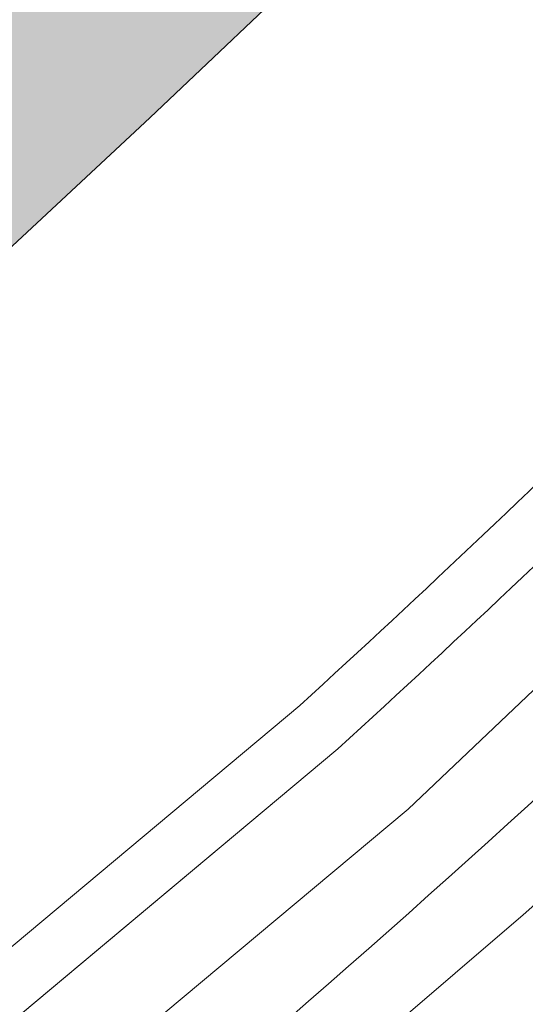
# Model space of a CAD drawing. Header units: metres. Extents: x 125349 to 128236, y 501602 to 503797.
# Tile 229 of 256: x 127780 to 127787, y 503125 to 503139. Entities that reach past the tile are written whole.
import ezdxf

# ---------------------------------------------------------------- set-up
doc = ezdxf.new("R2010")
doc.units = ezdxf.units.M
for name, color, linetype, lineweight in [('B-WE-GR-GRAS-GV', 60, 'CONTINUOUS', 13), ('B-WE-GR-GROENVOORZIENING-GV', 80, 'CONTINUOUS', 18), ('B-WE-OG-TERREIN_OEVER-GV', 7, 'CONTINUOUS', 18), ('B-WE-OG-WATER_KANAAL-GV', 120, 'CONTINUOUS', 18), ('B-WE-OG-WATER_SLOOT-GV', 120, 'CONTINUOUS', 18), ('B-WE-VH-GESLOTENVERHARDING_ASFALT-GV', 10, 'CONTINUOUS', 18), ('B-WE-VW-MARKERING_PICTOGRAM-G', 7, 'CONTINUOUS', 18)]:
    doc.layers.add(name, color=color, linetype=linetype, lineweight=lineweight)
doc.layers.add('B-WE-OG-WATER_KANAAL-V', color=7, linetype='CONTINUOUS', lineweight=18, true_color=0x73e9ff)
doc.layers.add('B-WE-OG-WATER_SLOOT-V', color=7, linetype='CONTINUOUS', lineweight=18, true_color=0x73e9ff)

msp = doc.modelspace()

# ---------------------------------------------------------------- hatches: boundary and pattern name
at = {"layer": 'B-WE-OG-WATER_KANAAL-V'}
h = msp.add_hatch(color=256, dxfattribs=at)
edge = h.paths.add_edge_path()
edge.add_line((126741.349, 501842.927), (126741.932, 501843.281))
edge.add_line((126741.932, 501843.281), (126742.003, 501843.324))
edge.add_line((126742.003, 501843.324), (126743.915, 501844.048))
edge.add_line((126743.915, 501844.048), (126745.232, 501844.744))
edge.add_line((126745.232, 501844.744), (126747.179, 501846.233))
edge.add_line((126747.179, 501846.233), (126749.418, 501847.749))
edge.add_line((126749.418, 501847.749), (126750.446, 501847.63))
edge.add_line((126750.446, 501847.63), (126751.362, 501847.957))
edge.add_line((126751.362, 501847.957), (126753.719, 501849.414))
edge.add_line((126753.719, 501849.414), (126755, 501851.02))
edge.add_line((126755, 501851.02), (126757.482, 501852.433))
edge.add_line((126757.482, 501852.433), (126759.126, 501852.98))
edge.add_line((126759.126, 501852.98), (126760.386, 501853.718))
edge.add_line((126760.386, 501853.718), (126764.914, 501856.572))
edge.add_line((126764.914, 501856.572), (126768.253, 501858.609))
edge.add_line((126768.253, 501858.609), (126770.651, 501859.944))
edge.add_line((126770.651, 501859.944), (126775.135, 501862.568))
edge.add_line((126775.135, 501862.568), (126775.781, 501862.946))
edge.add_line((126775.781, 501862.946), (126778.493, 501864.533))
edge.add_line((126778.493, 501864.533), (126780.671, 501865.568))
edge.add_line((126780.671, 501865.568), (126782.562, 501866.174))
edge.add_line((126782.562, 501866.174), (126785.621, 501867.301))
edge.add_line((126785.621, 501867.301), (126788.243, 501868.775))
edge.add_line((126788.243, 501868.775), (126789.049, 501869.229))
edge.add_line((126789.049, 501869.229), (126791.583, 501870.654))
edge.add_line((126791.583, 501870.654), (126792.041, 501870.911))
edge.add_line((126792.041, 501870.911), (126793.258, 501871.713))
edge.add_line((126793.258, 501871.713), (126795.299, 501873.058))
edge.add_line((126795.299, 501873.058), (126809.426, 501882.371))
edge.add_line((126809.426, 501882.371), (126813.353, 501885.147))
edge.add_line((126813.353, 501885.147), (126813.99, 501885.597))
edge.add_line((126813.99, 501885.597), (126814.212, 501885.754))
edge.add_line((126814.212, 501885.754), (126813.829, 501886.252))
edge.add_line((126813.829, 501886.252), (126813.699, 501886.163))
edge.add_line((126813.699, 501886.163), (126813.416, 501886.575))
edge.add_line((126813.416, 501886.575), (126815.253, 501887.838))
edge.add_line((126815.253, 501887.838), (126820.481, 501891.431))
edge.add_line((126820.481, 501891.431), (126822.11, 501892.55))
edge.add_line((126822.11, 501892.55), (126823.385, 501893.378))
edge.add_line((126823.385, 501893.378), (126830.645, 501898.094))
edge.add_line((126830.645, 501898.094), (126831.093, 501897.388))
edge.add_line((126831.093, 501897.388), (126831.507, 501896.752))
edge.add_line((126831.507, 501896.752), (126836.988, 501900.433))
edge.add_line((126836.988, 501900.433), (126839.979, 501902.399))
edge.add_line((126839.979, 501902.399), (126848.052, 501907.945))
edge.add_line((126848.052, 501907.945), (126855.429, 501912.536))
edge.add_line((126855.429, 501912.536), (126860.862, 501916.017))
edge.add_line((126860.862, 501916.017), (126868.736, 501921.312))
edge.add_line((126868.736, 501921.312), (126879.352, 501928.321))
edge.add_line((126879.352, 501928.321), (126884.236, 501931.549))
edge.add_line((126884.236, 501931.549), (126894.454, 501938.106))
edge.add_line((126894.454, 501938.106), (126904.572, 501944.613))
edge.add_line((126904.572, 501944.613), (126911.002, 501948.75))
edge.add_line((126911.002, 501948.75), (126918.277, 501953.691))
edge.add_line((126918.277, 501953.691), (126926.699, 501959.488))
edge.add_line((126926.699, 501959.488), (126934.174, 501964.531))
edge.add_line((126934.174, 501964.531), (126943.195, 501970.582))
edge.add_line((126943.195, 501970.582), (126948.376, 501974.411))
edge.add_line((126948.376, 501974.411), (126954.702, 501979.347))
edge.add_line((126954.702, 501979.347), (126959.682, 501983.375))
edge.add_line((126959.682, 501983.375), (126965.109, 501988.057))
edge.add_line((126965.109, 501988.057), (126971.478, 501994.243))
edge.add_line((126971.478, 501994.243), (126976.006, 501998.67))
edge.add_line((126976.006, 501998.67), (126977.191, 502000))
edge.add_line((126977.191, 502000), (126979.686, 502002.617))
edge.add_line((126979.686, 502002.617), (126982.643, 502005.913))
edge.add_line((126982.643, 502005.913), (126986.302, 502010.309))
edge.add_line((126986.302, 502010.309), (126988.657, 502013.156))
edge.add_line((126988.657, 502013.156), (126990.111, 502014.804))
edge.add_line((126990.111, 502014.804), (126993.218, 502018.25))
edge.add_line((126993.218, 502018.25), (126997.69, 502023.103))
edge.add_line((126997.69, 502023.103), (127000, 502025.65))
edge.add_line((127000, 502025.65), (127005.95, 502032.209))
edge.add_line((127005.95, 502032.209), (127007.109, 502033.702))
edge.add_line((127007.109, 502033.702), (127028.087, 502061.141))
edge.add_line((127028.087, 502061.141), (127057.877, 502098.082))
edge.add_line((127057.877, 502098.082), (127068.655, 502112.491))
edge.add_line((127068.655, 502112.491), (127101.709, 502151.461))
edge.add_line((127101.709, 502151.461), (127180.897, 502250))
edge.add_line((127180.897, 502250), (127189.122, 502259.845))
edge.add_line((127189.122, 502259.845), (127214.852, 502292.485))
edge.add_line((127214.852, 502292.485), (127269.892, 502361.769))
edge.add_line((127269.892, 502361.769), (127299.778, 502399.43))
edge.add_line((127299.778, 502399.43), (127359.509, 502474.038))
edge.add_arc((127621.7656608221, 502281.9944183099), 325.0527548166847, 138.2443502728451, 143.785673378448, ccw=False)
edge.add_line((127379.279, 502498.465), (127380.456, 502500))
edge.add_arc((127247.7359806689, 502600.7798765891), 166.6468933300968, 322.7890733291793, 328.9918245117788)
edge.add_arc((127225.5537996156, 502615.9782543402), 193.4953126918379, 328.518324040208, 334.3403295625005)
edge.add_line((127399.967, 502532.19), (127408.236, 502548.984))
edge.add_line((127408.236, 502548.984), (127408.586, 502549.695))
edge.add_line((127408.586, 502549.695), (127418.562, 502569.956))
edge.add_line((127418.562, 502569.956), (127417.953, 502571.072))
edge.add_line((127417.953, 502571.072), (127421.533, 502578.806))
edge.add_line((127421.533, 502578.806), (127422.863, 502581.626))
edge.add_line((127422.863, 502581.626), (127422.952, 502581.818))
edge.add_line((127422.952, 502581.818), (127426.627, 502589.742))
edge.add_line((127426.627, 502589.742), (127492.516, 502723.166))
edge.add_line((127492.516, 502723.166), (127494.426, 502727.001))
edge.add_line((127494.426, 502727.001), (127495.773, 502727.343))
edge.add_line((127495.773, 502727.343), (127495.859, 502728.338))
edge.add_line((127495.859, 502728.338), (127495.449, 502729.377))
edge.add_line((127495.449, 502729.377), (127497.568, 502733.079))
edge.add_line((127497.568, 502733.079), (127499.216, 502734.457))
edge.add_line((127499.216, 502734.457), (127499.534, 502735.958))
edge.add_line((127499.534, 502735.958), (127500, 502736.834))
edge.add_line((127500, 502736.834), (127505.042, 502746.314))
edge.add_line((127505.042, 502746.314), (127506.033, 502747.438))
edge.add_line((127506.033, 502747.438), (127505.832, 502748.518))
edge.add_line((127505.832, 502748.518), (127506.669, 502750))
edge.add_line((127506.669, 502750), (127513.024, 502761.254))
edge.add_line((127513.024, 502761.254), (127514.049, 502763.071))
edge.add_line((127514.049, 502763.071), (127563.452, 502848.788))
edge.add_line((127563.452, 502848.788), (127571.648, 502863.584))
edge.add_line((127571.648, 502863.584), (127577.445, 502874.115))
edge.add_arc((127721.4601398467, 502800.6825774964), 161.6560582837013, 149.1460993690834, 152.9832488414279, ccw=False)
edge.add_line((127582.682, 502883.588), (127591.459, 502896.783))
edge.add_line((127591.459, 502896.783), (127599.006, 502907.48))
edge.add_arc((128023.3091454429, 502616.84751269), 514.2960255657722, 143.9323756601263, 145.5902506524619, ccw=False)
edge.add_arc((128211.81622602, 502476.7232295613), 749.1707855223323, 142.9589513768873, 143.7576948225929, ccw=False)
edge.add_arc((127816.1215176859, 502783.1097835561), 248.8395326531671, 140.1188488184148, 144.3861206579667, ccw=False)
edge.add_arc((128112.4269478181, 502509.5069601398), 651.9564170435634, 136.2787455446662, 138.3639006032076, ccw=False)
edge.add_arc((128117.3327616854, 502504.6146240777), 658.883258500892, 135.1028952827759, 136.2661288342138, ccw=False)
edge.add_line((127650.596, 502969.678), (127682.069, 503000))
edge.add_line((127682.069, 503000), (127687.884, 503006.291))
edge.add_line((127687.884, 503006.291), (127688.272, 503006.965))
edge.add_arc((127730.1716867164, 502980.3610529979), 49.63218454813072, 144.2253030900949, 147.5867467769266, ccw=False)
edge.add_arc((127803.6188279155, 502920.7281549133), 144.1856529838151, 141.4298111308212, 142.0613481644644, ccw=False)
edge.add_arc((127810.4717899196, 502917.0772510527), 151.8264701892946, 140.0622523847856, 141.9650127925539, ccw=False)
edge.add_arc((127736.5439796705, 502977.9137440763), 56.0944820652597, 133.9893204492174, 139.2324218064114, ccw=False)
edge.add_arc((127745.4842209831, 502971.2893963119), 67.09471231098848, 130.2899759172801, 135.5534955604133, ccw=False)
edge.add_line((127702.097, 503022.468), (127705.868, 503026.105))
edge.add_line((127705.868, 503026.105), (127708.45, 503028.427))
edge.add_line((127708.45, 503028.427), (127719.471, 503038.171))
edge.add_line((127719.471, 503038.171), (127726.125, 503043.829))
edge.add_line((127726.125, 503043.829), (127732.434, 503048.933))
edge.add_line((127732.434, 503048.933), (127738.048, 503053.331))
edge.add_line((127738.048, 503053.331), (127739.881, 503055.546))
edge.add_line((127739.881, 503055.546), (127741.82, 503056.813))
edge.add_line((127741.82, 503056.813), (127744.565, 503057.536))
edge.add_line((127744.565, 503057.536), (127790.145, 503090.926))
edge.add_line((127790.145, 503090.926), (127795.86, 503095.325))
edge.add_line((127795.86, 503095.325), (127801.721, 503100.075))
edge.add_line((127801.721, 503100.075), (127807.382, 503105.023))
edge.add_line((127807.382, 503105.023), (127817.401, 503115.01))
edge.add_line((127817.401, 503115.01), (127820.027, 503117.591))
edge.add_arc((127774.4155734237, 503163.9105894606), 65.00697348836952, 314.5586479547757, 320.2435855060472)
edge.add_arc((127770.4733410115, 503168.3566409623), 70.88667932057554, 319.5186782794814, 325.3576836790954)
edge.add_line((127828.793, 503128.061), (127836.166, 503137.872))
edge.add_line((127836.166, 503137.872), (127846.354, 503151.661))
edge.add_line((127846.354, 503151.661), (127846.839, 503153.466))
edge.add_line((127846.839, 503153.466), (127861.774, 503173.846))
edge.add_line((127861.774, 503173.846), (127864.307, 503176.068))
edge.add_line((127864.307, 503176.068), (127865.142, 503177.875))
edge.add_line((127865.142, 503177.875), (127869.825, 503186.116))
edge.add_line((127869.825, 503186.116), (127881.153, 503201.165))
edge.add_line((127881.153, 503201.165), (127890.483, 503216.047))
edge.add_line((127890.483, 503216.047), (127902.458, 503232.931))
edge.add_line((127902.458, 503232.931), (127906.82, 503240.027))
edge.add_line((127906.82, 503240.027), (127908.492, 503242.748))
edge.add_line((127908.492, 503242.748), (127912.95, 503250))
edge.add_line((127912.95, 503250), (127913.092, 503250.231))
edge.add_line((127913.092, 503250.231), (127914.417, 503250.214))
edge.add_line((127914.417, 503250.214), (127929.044, 503271.657))
edge.add_line((127929.044, 503271.657), (127942.997, 503293.539))
edge.add_line((127942.997, 503293.539), (127947.612, 503299.632))
edge.add_line((127947.612, 503299.632), (127960.712, 503320.215))
edge.add_line((127960.712, 503320.215), (127965.028, 503326.96))
edge.add_line((127965.028, 503326.96), (127971.556, 503338.252))
edge.add_line((127971.556, 503338.252), (127975.02, 503344.297))
edge.add_line((127975.02, 503344.297), (127978.634, 503350.093))
edge.add_line((127978.634, 503350.093), (127981.594, 503354.138))
edge.add_line((127981.594, 503354.138), (127989.473, 503365.928))
edge.add_line((127989.473, 503365.928), (127995.898, 503376.27))
edge.add_line((127995.898, 503376.27), (128000, 503383.001))
edge.add_line((128000, 503383.001), (128011.584, 503401.677))
edge.add_line((128011.584, 503401.677), (128026.853, 503426.081))
edge.add_line((128026.853, 503426.081), (128042.506, 503450.068))
edge.add_line((128042.506, 503450.068), (128059.176, 503471.469))
edge.add_line((128059.176, 503471.469), (128077.784, 503492.009))
edge.add_line((128077.784, 503492.009), (128085.451, 503500))
edge.add_line((128085.451, 503500), (128093.52, 503508.41))
edge.add_line((128093.52, 503508.41), (128105.893, 503521.084))
edge.add_line((128105.893, 503521.084), (128105.018, 503521.938))
edge.add_line((128105.018, 503521.938), (128157.7, 503577.934))
edge.add_line((128157.7, 503577.934), (128157.243, 503578.433))
edge.add_line((128157.243, 503578.433), (128161.794, 503583.659))
edge.add_line((128161.794, 503583.659), (128163.085, 503584.579))
edge.add_line((128163.085, 503584.579), (128164.234, 503585.47))
edge.add_line((128164.234, 503585.47), (128167.456, 503588.743))
edge.add_line((128167.456, 503588.743), (128168.243, 503589.577))
edge.add_line((128168.243, 503589.577), (128174.295, 503595.986))
edge.add_line((128174.295, 503595.986), (128175.258, 503597.006))
edge.add_line((128175.258, 503597.006), (128179.457, 503601.591))
edge.add_line((128179.457, 503601.591), (128180.489, 503600.645))
edge.add_line((128180.489, 503600.645), (128183.109, 503603.392))
edge.add_line((128183.109, 503603.392), (128205.74, 503627.121))
edge.add_line((128205.74, 503627.121), (128182.272, 503643.203))
edge.add_line((128182.272, 503643.203), (128181.154, 503641.045))
edge.add_line((128181.154, 503641.045), (128178.737, 503637.391))
edge.add_line((128178.737, 503637.391), (128176.189, 503634.802))
edge.add_line((128176.189, 503634.802), (128171.84, 503629.88))
edge.add_line((128171.84, 503629.88), (128170.914, 503629.176))
edge.add_line((128170.914, 503629.176), (128169.551, 503628.655))
edge.add_line((128169.551, 503628.655), (128168.312, 503628.343))
edge.add_line((128168.312, 503628.343), (128167.308, 503627.935))
edge.add_line((128167.308, 503627.935), (128165.695, 503626.826))
edge.add_line((128165.695, 503626.826), (128158.839, 503620.535))
edge.add_line((128158.839, 503620.535), (128154.735, 503616.447))
edge.add_line((128154.735, 503616.447), (128151.599, 503613.107))
edge.add_line((128151.599, 503613.107), (128150.721, 503612.157))
edge.add_line((128150.721, 503612.157), (128144.636, 503605.568))
edge.add_line((128144.636, 503605.568), (128143.872, 503604.741))
edge.add_line((128143.872, 503604.741), (128140.109, 503600.462))
edge.add_line((128140.109, 503600.462), (128137.049, 503597.023))
edge.add_line((128137.049, 503597.023), (128132.158, 503591.006))
edge.add_line((128132.158, 503591.006), (128129.572, 503587.218))
edge.add_line((128129.572, 503587.218), (128127.3, 503583.353))
edge.add_line((128127.3, 503583.353), (128123.323, 503578.731))
edge.add_line((128123.323, 503578.731), (128119.046, 503574.564))
edge.add_line((128119.046, 503574.564), (128113.856, 503569.008))
edge.add_line((128113.856, 503569.008), (128108.631, 503564.207))
edge.add_line((128108.631, 503564.207), (128103.267, 503559.333))
edge.add_line((128103.267, 503559.333), (128095.847, 503551.806))
edge.add_line((128095.847, 503551.806), (128087.4, 503543.369))
edge.add_line((128087.4, 503543.369), (128080.894, 503536.944))
edge.add_line((128080.894, 503536.944), (128076.725, 503532.382))
edge.add_line((128076.725, 503532.382), (128073.615, 503529.652))
edge.add_line((128073.615, 503529.652), (128072.495, 503528.821))
edge.add_line((128072.495, 503528.821), (128070.257, 503527.444))
edge.add_line((128070.257, 503527.444), (128067.691, 503526.204))
edge.add_line((128067.691, 503526.204), (128065.829, 503524.767))
edge.add_line((128065.829, 503524.767), (128064.906, 503523.335))
edge.add_line((128064.906, 503523.335), (128063.759, 503521.776))
edge.add_line((128063.759, 503521.776), (128060.331, 503518.584))
edge.add_line((128060.331, 503518.584), (128056.943, 503514.462))
edge.add_line((128056.943, 503514.462), (128053.8, 503510.18))
edge.add_line((128053.8, 503510.18), (128052.406, 503507.795))
edge.add_line((128052.406, 503507.795), (128050.676, 503505.434))
edge.add_line((128050.676, 503505.434), (128047.66, 503502.658))
edge.add_line((128047.66, 503502.658), (128044.78, 503500))
edge.add_line((128044.78, 503500), (128044.461, 503499.706))
edge.add_line((128044.461, 503499.706), (128041.584, 503496.519))
edge.add_line((128041.584, 503496.519), (128037.877, 503492.854))
edge.add_line((128037.877, 503492.854), (128034.787, 503490.267))
edge.add_line((128034.787, 503490.267), (128028.625, 503484.29))
edge.add_line((128028.625, 503484.29), (128024.142, 503479.107))
edge.add_line((128024.142, 503479.107), (128019.493, 503472.321))
edge.add_line((128019.493, 503472.321), (128014.656, 503465.377))
edge.add_line((128014.656, 503465.377), (128011.829, 503461.426))
edge.add_line((128011.829, 503461.426), (128009.873, 503458.492))
edge.add_line((128009.873, 503458.492), (128007.504, 503454.508))
edge.add_line((128007.504, 503454.508), (128000, 503441.284))
edge.add_line((128000, 503441.284), (127974.644, 503397.368))
edge.add_line((127974.644, 503397.368), (127947.228, 503349.352))
edge.add_line((127947.228, 503349.352), (127938.36, 503342.116))
edge.add_line((127938.36, 503342.116), (127930.429, 503329.076))
edge.add_line((127930.429, 503329.076), (127930.077, 503328.227))
edge.add_line((127930.077, 503328.227), (127928.916, 503323.877))
edge.add_line((127928.916, 503323.877), (127907.747, 503289.747))
edge.add_line((127907.747, 503289.747), (127908.12, 503288.659))
edge.add_line((127908.12, 503288.659), (127887.935, 503256.011))
edge.add_line((127887.935, 503256.011), (127887.688, 503255.666))
edge.add_line((127887.688, 503255.666), (127885.816, 503253.045))
edge.add_line((127885.816, 503253.045), (127883.64, 503250))
edge.add_line((127883.64, 503250), (127883.551, 503249.876))
edge.add_line((127883.551, 503249.876), (127880.646, 503245.807))
edge.add_line((127880.646, 503245.807), (127880.557, 503245.683))
edge.add_line((127880.557, 503245.683), (127879.207, 503243.76))
edge.add_line((127879.207, 503243.76), (127876.335, 503239.668))
edge.add_line((127876.335, 503239.668), (127874.985, 503237.745))
edge.add_line((127874.985, 503237.745), (127869.194, 503227.321))
edge.add_line((127869.194, 503227.321), (127862.933, 503227.423))
edge.add_line((127862.933, 503227.423), (127861.761, 503225.509))
edge.add_line((127861.761, 503225.509), (127861.578, 503225.447))
edge.add_line((127861.578, 503225.447), (127860.643, 503226.017))
edge.add_line((127860.643, 503226.017), (127859.81, 503224.636))
edge.add_line((127859.81, 503224.636), (127860.706, 503224.063))
edge.add_line((127860.706, 503224.063), (127860.744, 503223.897))
edge.add_line((127860.744, 503223.897), (127859.573, 503222.034))
edge.add_line((127859.573, 503222.034), (127861.877, 503216.608))
edge.add_line((127861.877, 503216.608), (127860.989, 503215.1))
edge.add_line((127860.989, 503215.1), (127858.834, 503215.732))
edge.add_line((127858.834, 503215.732), (127858.242, 503214.677))
edge.add_line((127858.242, 503214.677), (127859.011, 503213.888))
edge.add_line((127859.011, 503213.888), (127858.493, 503212.743))
edge.add_line((127858.493, 503212.743), (127855.095, 503204.849))
edge.add_arc((127754.5263702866, 503260.9094021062), 115.1382558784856, 326.08524821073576, 330.86320584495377, ccw=False)
edge.add_arc((127754.8826430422, 503260.7272772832), 114.7409880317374, 321.86574452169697, 326.0614563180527, ccw=False)
edge.add_line((127845.134, 503189.874), (127831.671, 503173.456))
edge.add_line((127831.671, 503173.456), (127826.769, 503167.613))
edge.add_line((127826.769, 503167.613), (127820.778, 503160.561))
edge.add_line((127820.778, 503160.561), (127816.221, 503155.421))
edge.add_line((127816.221, 503155.421), (127810.281, 503148.169))
edge.add_arc((127659.0413296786, 503265.0749750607), 191.1555515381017, 319.4750143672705, 322.2965198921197, ccw=False)
edge.add_arc((127655.6208316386, 503268.4936074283), 195.9772679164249, 316.8909982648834, 319.3650842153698, ccw=False)
edge.add_arc((127675.1162072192, 503251.8535645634), 170.3770096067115, 312.0232280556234, 316.4959338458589, ccw=False)
edge.add_arc((127664.4977731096, 503263.4975110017), 186.1353299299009, 308.7404311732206, 312.0519551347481, ccw=False)
edge.add_line((127780.98, 503118.314), (127769.208, 503109.013))
edge.add_line((127769.208, 503109.013), (127761.408, 503102.996))
edge.add_line((127761.408, 503102.996), (127750.273, 503095.2))
edge.add_line((127750.273, 503095.2), (127747.043, 503092.772))
edge.add_line((127747.043, 503092.772), (127714.309, 503067.138))
edge.add_arc((127769.847616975, 502991.9788391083), 93.45286213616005, 126.4624273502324, 130.8320731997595)
edge.add_arc((127775.218891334, 502985.4484552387), 101.9061256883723, 130.7163689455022, 134.0797369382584)
edge.add_line((127704.327, 503058.655), (127691.228, 503046.591))
edge.add_line((127691.228, 503046.591), (127674.608, 503030.997))
edge.add_line((127674.608, 503030.997), (127670.242, 503026.909))
edge.add_line((127670.242, 503026.909), (127668.207, 503025.092))
edge.add_line((127668.207, 503025.092), (127655.103, 503013.628))
edge.add_line((127655.103, 503013.628), (127652.075, 503010.952))
edge.add_line((127652.075, 503010.952), (127649.595, 503008.481))
edge.add_line((127649.595, 503008.481), (127641.334, 503000))
edge.add_line((127641.334, 503000), (127622.386, 502979.573))
edge.add_line((127622.386, 502979.573), (127621.333, 502978.525))
edge.add_line((127621.333, 502978.525), (127620.432, 502977.826))
edge.add_line((127620.432, 502977.826), (127619.73, 502977.478))
edge.add_line((127619.73, 502977.478), (127619.13, 502977.029))
edge.add_line((127619.13, 502977.029), (127618.628, 502976.43))
edge.add_line((127618.628, 502976.43), (127618.027, 502975.481))
edge.add_line((127618.027, 502975.481), (127617.775, 502974.731))
edge.add_line((127617.775, 502974.731), (127617.924, 502974.33))
edge.add_line((127617.924, 502974.33), (127617.923, 502973.78))
edge.add_line((127617.923, 502973.78), (127617.822, 502973.33))
edge.add_line((127617.822, 502973.33), (127617.671, 502972.78))
edge.add_line((127617.671, 502972.78), (127617.17, 502972.131))
edge.add_line((127617.17, 502972.131), (127616.469, 502971.432))
edge.add_line((127616.469, 502971.432), (127602.693, 502959.756))
edge.add_line((127602.693, 502959.756), (127601.441, 502958.659))
edge.add_line((127601.441, 502958.659), (127599.786, 502956.862))
edge.add_line((127599.786, 502956.862), (127597.582, 502954.566))
edge.add_line((127597.582, 502954.566), (127588.56, 502944.83))
edge.add_line((127588.56, 502944.83), (127561.979, 502906.019))
edge.add_line((127561.979, 502906.019), (127552.586, 502885.128))
edge.add_line((127552.586, 502885.128), (127549.438, 502879.343))
edge.add_line((127549.438, 502879.343), (127548.73, 502879.728))
edge.add_line((127548.73, 502879.728), (127544.719, 502872.939))
edge.add_line((127544.719, 502872.939), (127545.672, 502872.421))
edge.add_line((127545.672, 502872.421), (127542.799, 502867.141))
edge.add_line((127542.799, 502867.141), (127517.001, 502819.373))
edge.add_line((127517.001, 502819.373), (127509.66, 502808.433))
edge.add_line((127509.66, 502808.433), (127500, 502791.378))
edge.add_line((127500, 502791.378), (127483.389, 502762.081))
edge.add_line((127483.389, 502762.081), (127483.364, 502761.989))
edge.add_line((127483.364, 502761.989), (127482.99, 502760.63))
edge.add_line((127482.99, 502760.63), (127477.242, 502750.422))
edge.add_line((127477.242, 502750.422), (127476.82, 502750))
edge.add_line((127476.82, 502750), (127476.062, 502749.215))
edge.add_line((127476.062, 502749.215), (127476.205, 502747.664))
edge.add_line((127476.205, 502747.664), (127462.845, 502722.519))
edge.add_line((127462.845, 502722.519), (127448.476, 502695.429))
edge.add_line((127448.476, 502695.429), (127436.327, 502672.829))
edge.add_line((127436.327, 502672.829), (127432.797, 502665.944))
edge.add_line((127432.797, 502665.944), (127418.955, 502638.342))
edge.add_line((127418.955, 502638.342), (127405.507, 502611.525))
edge.add_line((127405.507, 502611.525), (127406.121, 502610.443))
edge.add_line((127406.121, 502610.443), (127399.801, 502593.72))
edge.add_line((127399.801, 502593.72), (127399.452, 502593.074))
edge.add_line((127399.452, 502593.074), (127398.07, 502590.185))
edge.add_line((127398.07, 502590.185), (127379.505, 502552.722))
edge.add_line((127379.505, 502552.722), (127378.617, 502551.117))
edge.add_line((127378.617, 502551.117), (127375.704, 502545.884))
edge.add_line((127375.704, 502545.884), (127375.321, 502545.219))
edge.add_line((127375.321, 502545.219), (127372.825, 502540.887))
edge.add_line((127372.825, 502540.887), (127372.442, 502540.222))
edge.add_line((127372.442, 502540.222), (127371.351, 502538.357))
edge.add_line((127371.351, 502538.357), (127366.303, 502529.724))
edge.add_line((127366.303, 502529.724), (127365.212, 502527.859))
edge.add_line((127365.212, 502527.859), (127360.628, 502520.202))
edge.add_line((127360.628, 502520.202), (127347.313, 502501.305))
edge.add_line((127347.313, 502501.305), (127346.283, 502500))
edge.add_line((127346.283, 502500), (127338.407, 502490.448))
edge.add_line((127338.407, 502490.448), (127329.402, 502479.101))
edge.add_line((127329.402, 502479.101), (127317.596, 502464.055))
edge.add_line((127317.596, 502464.055), (127313.894, 502459.357))
edge.add_line((127313.894, 502459.357), (127305.69, 502449.159))
edge.add_line((127305.69, 502449.159), (127293.533, 502433.414))
edge.add_line((127293.533, 502433.414), (127280.976, 502417.418))
edge.add_line((127280.976, 502417.418), (127272.121, 502406.121))
edge.add_line((127272.121, 502406.121), (127266.168, 502398.924))
edge.add_line((127266.168, 502398.924), (127254.512, 502384.278))
edge.add_line((127254.512, 502384.278), (127239.354, 502365.033))
edge.add_line((127239.354, 502365.033), (127220.945, 502341.99))
edge.add_line((127220.945, 502341.99), (127210.89, 502329.744))
edge.add_line((127210.89, 502329.744), (127201.688, 502318.585))
edge.add_line((127201.688, 502318.585), (127190.578, 502304.402))
edge.add_line((127190.578, 502304.402), (127176.977, 502287.213))
edge.add_line((127176.977, 502287.213), (127167.56, 502275.336))
edge.add_line((127167.56, 502275.336), (127147.578, 502250))
edge.add_line((127147.578, 502250), (127139.228, 502239.227))
edge.add_line((127139.228, 502239.227), (127136.572, 502235.436))
edge.add_line((127136.572, 502235.436), (127128.627, 502225.704))
edge.add_line((127128.627, 502225.704), (127124.412, 502220.316))
edge.add_line((127124.412, 502220.316), (127112.404, 502205.196))
edge.add_line((127112.404, 502205.196), (127099.024, 502188.66))
edge.add_line((127099.024, 502188.66), (127084.896, 502170.611))
edge.add_line((127084.896, 502170.611), (127081.659, 502166.861))
edge.add_line((127081.659, 502166.861), (127076.458, 502160.156))
edge.add_line((127076.458, 502160.156), (127073.695, 502156.583))
edge.add_line((127073.695, 502156.583), (127071.985, 502154.403))
edge.add_line((127071.985, 502154.403), (127067.293, 502148.975))
edge.add_line((127067.293, 502148.975), (127056.572, 502135.697))
edge.add_line((127056.572, 502135.697), (127044.183, 502120.187))
edge.add_line((127044.183, 502120.187), (127035.435, 502109.207))
edge.add_line((127035.435, 502109.207), (127031.887, 502104.385))
edge.add_line((127031.887, 502104.385), (127021.276, 502091.196))
edge.add_line((127021.276, 502091.196), (127012.586, 502080.41))
edge.add_line((127012.586, 502080.41), (127002.926, 502068.825))
edge.add_line((127002.926, 502068.825), (127000, 502065.108))
edge.add_line((127000, 502065.108), (126999.233, 502064.134))
edge.add_line((126999.233, 502064.134), (126994.103, 502057.19))
edge.add_line((126994.103, 502057.19), (126990.696, 502053.28))
edge.add_line((126990.696, 502053.28), (126984.129, 502044.666))
edge.add_line((126984.129, 502044.666), (126981.524, 502041.784))
edge.add_line((126981.524, 502041.784), (126979.649, 502039.288))
edge.add_line((126979.649, 502039.288), (126973.981, 502032.43))
edge.add_line((126973.981, 502032.43), (126969.539, 502027.149))
edge.add_line((126969.539, 502027.149), (126967.528, 502024.896))
edge.add_line((126967.528, 502024.896), (126963.471, 502020.504))
edge.add_line((126963.471, 502020.504), (126957.836, 502014.729))
edge.add_line((126957.836, 502014.729), (126955.032, 502011.787))
edge.add_line((126955.032, 502011.787), (126951.825, 502008.934))
edge.add_line((126951.825, 502008.934), (126943.79, 502001.68))
edge.add_line((126943.79, 502001.68), (126941.657, 502000))
edge.add_line((126941.657, 502000), (126936.759, 501996.236))
edge.add_line((126936.759, 501996.236), (126933.66, 501993.736))
edge.add_line((126933.66, 501993.736), (126926.027, 501988.407))
edge.add_line((126926.027, 501988.407), (126919.158, 501983.772))
edge.add_line((126919.158, 501983.772), (126908.798, 501977.149))
edge.add_line((126908.798, 501977.149), (126902.609, 501973.329))
edge.add_line((126902.609, 501973.329), (126901.902, 501972.789))
edge.add_line((126901.902, 501972.789), (126898.714, 501970.182))
edge.add_line((126898.714, 501970.182), (126897.932, 501967.942))
edge.add_line((126897.932, 501967.942), (126887.329, 501960.738))
edge.add_line((126887.329, 501960.738), (126880.008, 501955.839))
edge.add_line((126880.008, 501955.839), (126878.814, 501956.256))
edge.add_line((126878.814, 501956.256), (126876.845, 501954.933))
edge.add_line((126876.845, 501954.933), (126874.924, 501953.509))
edge.add_line((126874.924, 501953.509), (126870.124, 501950.025))
edge.add_line((126870.124, 501950.025), (126863.002, 501945.023))
edge.add_line((126863.002, 501945.023), (126860.677, 501943.255))
edge.add_line((126860.677, 501943.255), (126857.749, 501941.345))
edge.add_line((126857.749, 501941.345), (126850.277, 501936.348))
edge.add_line((126850.277, 501936.348), (126848.979, 501936.466))
edge.add_line((126848.979, 501936.466), (126848.785, 501936.339))
edge.add_line((126848.785, 501936.339), (126848.837, 501936.256))
edge.add_line((126848.837, 501936.256), (126845.855, 501934.328))
edge.add_line((126845.855, 501934.328), (126845.815, 501934.391))
edge.add_line((126845.815, 501934.391), (126841.66, 501931.667))
edge.add_line((126841.66, 501931.667), (126838.278, 501929.463))
edge.add_line((126838.278, 501929.463), (126836.414, 501928.317))
edge.add_line((126836.414, 501928.317), (126836.21, 501928.192))
edge.add_line((126836.21, 501928.192), (126833.953, 501926.719))
edge.add_line((126833.953, 501926.719), (126830.657, 501924.568))
edge.add_line((126830.657, 501924.568), (126828.99, 501923.341))
edge.add_line((126828.99, 501923.341), (126823.334, 501919.469))
edge.add_line((126823.334, 501919.469), (126822.647, 501920.379))
edge.add_line((126822.647, 501920.379), (126819.284, 501918.368))
edge.add_line((126819.284, 501918.368), (126819.369, 501918.244))
edge.add_line((126819.369, 501918.244), (126810.74, 501912.48))
edge.add_line((126810.74, 501912.48), (126807.833, 501910.538))
edge.add_line((126807.833, 501910.538), (126807.555, 501910.353))
edge.add_line((126807.555, 501910.353), (126799.522, 501906.597))
edge.add_line((126799.522, 501906.597), (126797.791, 501905.499))
edge.add_line((126797.791, 501905.499), (126794.892, 501903.66))
edge.add_line((126794.892, 501903.66), (126793.433, 501905.583))
edge.add_line((126793.433, 501905.583), (126780.448, 501896.211))
edge.add_line((126780.448, 501896.211), (126781.777, 501894.692))
edge.add_line((126781.777, 501894.692), (126772.853, 501889.615))
edge.add_line((126772.853, 501889.615), (126763.985, 501884.932))
edge.add_arc((126755.0354579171, 501901.3134495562), 18.66671350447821, 293.4772672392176, 298.648739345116, ccw=False)
edge.add_arc((126757.3754083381, 501897.7757903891), 14.50843230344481, 280.0731069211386, 290.56591904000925, ccw=False)
edge.add_line((126759.913, 501883.491), (126755.403, 501882.707))
edge.add_line((126755.403, 501882.707), (126755.08, 501884.612))
edge.add_line((126755.08, 501884.612), (126739.785, 501881.675))
edge.add_line((126739.785, 501881.675), (126740.351, 501879.417))
edge.add_line((126740.351, 501879.417), (126665.517, 501819.201))
edge.add_line((126665.517, 501819.201), (126665.91, 501813.049))
edge.add_line((126665.91, 501813.049), (126663.603, 501807.201))
edge.add_line((126663.603, 501807.201), (126660.147, 501802.805))
edge.add_line((126660.147, 501802.805), (126646.619, 501779.968))
edge.add_line((126646.619, 501779.968), (126642.713, 501773.037))
edge.add_line((126642.713, 501773.037), (126632.352, 501755.124))
edge.add_line((126632.352, 501755.124), (126628.04, 501747.497))
edge.add_line((126628.04, 501747.497), (126619.688, 501733.005))
edge.add_line((126619.688, 501733.005), (126617.797, 501727.784))
edge.add_line((126617.797, 501727.784), (126615.414, 501721.184))
edge.add_line((126615.414, 501721.184), (126615.377, 501720.806))
edge.add_line((126615.377, 501720.806), (126615.775, 501721.01))
edge.add_line((126615.775, 501721.01), (126616.673, 501721.12))
edge.add_line((126616.673, 501721.12), (126617.286, 501717.387))
edge.add_line((126617.286, 501717.387), (126631.378, 501709.501))
edge.add_line((126631.378, 501709.501), (126634.239, 501711.568))
edge.add_line((126634.239, 501711.568), (126635.469, 501713.517))
edge.add_line((126635.469, 501713.517), (126637.666, 501717.109))
edge.add_line((126637.666, 501717.109), (126642.009, 501725.026))
edge.add_line((126642.009, 501725.026), (126643.349, 501727.436))
edge.add_line((126643.349, 501727.436), (126644.83, 501730.372))
edge.add_line((126644.83, 501730.372), (126647.42, 501735.347))
edge.add_line((126647.42, 501735.347), (126648.559, 501737.655))
edge.add_line((126648.559, 501737.655), (126648.755, 501738.051))
edge.add_line((126648.755, 501738.051), (126650.343, 501741.268))
edge.add_line((126650.343, 501741.268), (126653.729, 501745.911))
edge.add_line((126653.729, 501745.911), (126654.062, 501747.077))
edge.add_line((126654.062, 501747.077), (126655.824, 501749.515))
edge.add_line((126655.824, 501749.515), (126655.958, 501750))
edge.add_line((126655.958, 501750), (126656.291, 501751.207))
edge.add_line((126656.291, 501751.207), (126658.926, 501756.515))
edge.add_line((126658.926, 501756.515), (126659.238, 501757.143))
edge.add_line((126659.238, 501757.143), (126660.167, 501759.015))
edge.add_line((126660.167, 501759.015), (126661.856, 501761.276))
edge.add_line((126661.856, 501761.276), (126662.744, 501763.533))
edge.add_line((126662.744, 501763.533), (126664.622, 501766.301))
edge.add_line((126664.622, 501766.301), (126667.181, 501770.528))
edge.add_line((126667.181, 501770.528), (126668.352, 501772.711))
edge.add_line((126668.352, 501772.711), (126671.694, 501777.857))
edge.add_line((126671.694, 501777.857), (126674.057, 501781.471))
edge.add_line((126674.057, 501781.471), (126679.674, 501788.191))
edge.add_line((126679.674, 501788.191), (126680.204, 501790.218))
edge.add_line((126680.204, 501790.218), (126683.178, 501793.924))
edge.add_line((126683.178, 501793.924), (126688.257, 501799.579))
edge.add_line((126688.257, 501799.579), (126688.614, 501799.976))
edge.add_line((126688.614, 501799.976), (126688.804, 501800.188))
edge.add_line((126688.804, 501800.188), (126691.836, 501803.611))
edge.add_line((126691.836, 501803.611), (126695.925, 501807.417))
edge.add_line((126695.925, 501807.417), (126696.365, 501807.196))
edge.add_line((126696.365, 501807.196), (126699.201, 501808.448))
edge.add_line((126699.201, 501808.448), (126702.742, 501812.318))
edge.add_line((126702.742, 501812.318), (126708.953, 501818.937))
edge.add_line((126708.953, 501818.937), (126709.343, 501819.352))
edge.add_line((126709.343, 501819.352), (126710.134, 501820.195))
edge.add_line((126710.134, 501820.195), (126713.47, 501822.341))
edge.add_line((126713.47, 501822.341), (126716.598, 501825.405))
edge.add_line((126716.598, 501825.405), (126720.015, 501828.437))
edge.add_line((126720.015, 501828.437), (126720.613, 501828.896))
edge.add_line((126720.613, 501828.896), (126722.742, 501830.53))
edge.add_line((126722.742, 501830.53), (126730.296, 501836.081))
edge.add_line((126730.296, 501836.081), (126731.189, 501836.512))
edge.add_line((126731.189, 501836.512), (126731.712, 501836.765))
edge.add_line((126731.712, 501836.765), (126735.291, 501838.493))
edge.add_line((126735.291, 501838.493), (126738.726, 501840.956))
edge.add_line((126738.726, 501840.956), (126740.723, 501842.547))
edge.add_line((126740.723, 501842.547), (126741.349, 501842.927))
h.paths.add_polyline_path([(128145.15, 503603.57), (128144.49, 503603.98), (128151.96, 503612.21), (128152.65, 503611.79)], flags=16)
h.paths.add_polyline_path([(128167.239, 503589.561), (128166.666, 503588.939), (128166.002, 503589.399), (128166.565, 503590.011), (128173.139, 503597.151), (128173.603, 503597.655), (128174.27, 503597.2), (128173.811, 503596.702)], flags=16)
h.paths.add_polyline_path([(128179.481, 503601.963), (128177.785, 503600.121), (128176.414, 503601.004), (128178.129, 503602.913)], flags=16)
h.paths.add_polyline_path([(128186.004, 503609.02), (128184.283, 503607.165), (128182.937, 503608.055), (128184.661, 503609.925)], flags=16)
at = {"layer": 'B-WE-OG-WATER_SLOOT-V'}
h = msp.add_hatch(color=256, dxfattribs=at)
edge = h.paths.add_edge_path()
edge.add_line((127417.499, 502877.742), (127414.104, 502877.361))
edge.add_line((127414.104, 502877.361), (127414.057, 502877.356))
edge.add_line((127414.057, 502877.356), (127413.946, 502877.343))
edge.add_arc((127423.4825353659, 502795.9336759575), 81.96599019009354, 96.68135099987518, 99.25786978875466)
edge.add_arc((127419.3132445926, 502814.2448405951), 63.23340274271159, 98.19847281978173, 103.4615177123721)
edge.add_arc((127428.2106786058, 502789.9458202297), 88.9865586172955, 105.3911535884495, 111.7819246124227)
edge.add_arc((127433.8872155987, 502770.9080837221), 108.7862569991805, 110.8374473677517, 114.8386428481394)
edge.add_line((127388.19, 502869.631), (127387.948, 502869.514))
edge.add_line((127387.948, 502869.514), (127381.038, 502866.175))
edge.add_arc((127395.6029357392, 502830.6488858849), 38.39586093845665, 112.2925645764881, 118.3269691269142)
edge.add_arc((127392.8742040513, 502833.3042861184), 34.78239568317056, 116.4454838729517, 123.7819824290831)
edge.add_line((127373.534, 502862.214), (127368.129, 502858.368))
edge.add_arc((127366.6315625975, 502860.6579957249), 2.736128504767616, 245.110284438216, 303.18083401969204, ccw=False)
edge.add_arc((127366.5550136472, 502860.6917174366), 2.735779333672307, 191.9982213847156, 246.8620649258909, ccw=False)
edge.add_line((127363.879, 502860.123), (127359.756, 502883.606))
edge.add_line((127359.756, 502883.606), (127359.664, 502884.132))
edge.add_line((127359.664, 502884.132), (127358.209, 502893.638))
edge.add_line((127358.209, 502893.638), (127354.042, 502918.753))
edge.add_arc((127353.3098367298, 502918.4960475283), 0.7759430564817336, 19.33850682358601, 51.58228781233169)
edge.add_arc((127353.294406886, 502918.3939832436), 0.8670194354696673, 54.97650491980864, 79.32578705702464)
edge.add_arc((127353.45, 502919.236), 0.01118033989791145, 63.43494882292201, 100.3048464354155)
edge.add_arc((127353.2964747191, 502918.380929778), 0.8792255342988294, 80.07613006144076, 97.80987438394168)
edge.add_line((127353.177, 502919.252), (127352.695, 502919.201))
edge.add_arc((127352.8561622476, 502918.5048488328), 0.714562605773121, 103.0346174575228, 148.331210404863)
edge.add_arc((127352.8188547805, 502918.3782530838), 0.7600165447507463, 138.6864788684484, 185.2280716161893)
edge.add_arc((127352.8595014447, 502918.3838294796), 0.801004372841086, 185.360362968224, 197.1225945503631)
edge.add_line((127352.094, 502918.148), (127352.145, 502917.703))
edge.add_line((127352.145, 502917.703), (127355.608, 502894.087))
edge.add_line((127355.608, 502894.087), (127357.414, 502881.68))
edge.add_line((127357.414, 502881.68), (127358.618, 502874.875))
edge.add_line((127358.618, 502874.875), (127362.328, 502855.852))
edge.add_arc((127365.5218282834, 502856.2839561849), 3.22290633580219, 187.7023547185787, 210.0103264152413)
edge.add_arc((127364.9667539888, 502855.8849389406), 2.543583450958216, 208.480670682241, 234.1203815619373)
edge.add_arc((127365.2137461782, 502855.9200627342), 2.722726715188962, 230.3394835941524, 276.7125285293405)
edge.add_arc((127365.2678630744, 502855.9023208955), 2.699275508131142, 275.6156506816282, 309.4501327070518)
edge.add_line((127366.983, 502853.818), (127368.233, 502854.565))
edge.add_line((127368.233, 502854.565), (127373.334, 502858.72))
edge.add_arc((127384.6589769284, 502846.0270808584), 17.01074068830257, 121.82801758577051, 131.7402335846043, ccw=False)
edge.add_arc((127388.7962917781, 502837.6193078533), 26.35220216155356, 114.57220737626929, 119.8299044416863, ccw=False)
edge.add_line((127377.838, 502861.585), (127388.089, 502866.078))
edge.add_line((127388.089, 502866.078), (127394.69, 502869.027))
edge.add_arc((127413.0759970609, 502831.045415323), 42.19769736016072, 112.3290912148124, 115.83053872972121, ccw=False)
edge.add_arc((127417.5804058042, 502819.4753889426), 54.61198966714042, 108.39799196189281, 112.08873395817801, ccw=False)
edge.add_arc((127417.1174030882, 502818.6917951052), 55.21367062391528, 103.05222239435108, 107.6854280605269, ccw=False)
edge.add_arc((127416.4866072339, 502821.546091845), 52.29066603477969, 97.90391644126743, 103.08521735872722, ccw=False)
edge.add_line((127409.296, 502873.34), (127418.001, 502874.34))
edge.add_line((127418.001, 502874.34), (127419.402, 502874.54))
edge.add_line((127419.402, 502874.54), (127460.221, 502881.456))
edge.add_line((127460.221, 502881.456), (127468.825, 502883.204))
edge.add_arc((127487.8740016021, 502789.7017035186), 95.42297369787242, 97.9525204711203, 101.51514763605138, ccw=False)
edge.add_arc((127482.2965591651, 502837.0246699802), 47.79441566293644, 91.6192611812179, 99.17951483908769, ccw=False)
edge.add_arc((127481.0415658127, 502880.693204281), 4.107907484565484, 70.23068064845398, 91.33304164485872, ccw=False)
edge.add_arc((127480.2374683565, 502878.0588970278), 6.860241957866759, 54.89125631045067, 71.35246418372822, ccw=False)
edge.add_line((127484.183, 502883.671), (127491.675, 502877.047))
edge.add_line((127491.675, 502877.047), (127496.695, 502872.608))
edge.add_arc((127497.6702830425, 502873.4448433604), 1.285100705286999, 220.6313026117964, 271.1466583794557)
edge.add_arc((127497.676968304, 502873.4738971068), 1.314034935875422, 270.8298668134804, 324.2944389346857)
edge.add_line((127498.744, 502872.707), (127500, 502874.122))
edge.add_line((127500, 502874.122), (127510.881, 502886.525))
edge.add_arc((127514.9258915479, 502882.8817005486), 5.44378347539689, 125.2376038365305, 137.9901233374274, ccw=False)
edge.add_arc((127514.236546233, 502883.7073598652), 4.37254089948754, 105.9769723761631, 124.10204610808, ccw=False)
edge.add_line((127513.033, 502887.911), (127536.248, 502891.968))
edge.add_arc((127535.776353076, 502896.0229066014), 4.082244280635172, 276.6345522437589, 287.2366528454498)
edge.add_arc((127535.7495757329, 502896.0652950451), 4.130684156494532, 287.417170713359, 298.8704930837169)
edge.add_arc((127535.5205590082, 502895.8927140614), 4.099968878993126, 302.8408110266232, 329.3568019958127)
edge.add_line((127539.048, 502893.803), (127543.97, 502903.458))
edge.add_line((127543.97, 502903.458), (127546.229, 502907.505))
edge.add_line((127546.229, 502907.505), (127548.537, 502911.301))
edge.add_line((127548.537, 502911.301), (127551.196, 502915.498))
edge.add_line((127551.196, 502915.498), (127559.771, 502927.635))
edge.add_line((127559.771, 502927.635), (127569.701, 502941.871))
edge.add_line((127569.701, 502941.871), (127572.609, 502945.867))
edge.add_line((127572.609, 502945.867), (127581.635, 502957.852))
edge.add_line((127581.635, 502957.852), (127586.046, 502963.146))
edge.add_line((127586.046, 502963.146), (127619.543, 502999.977))
edge.add_line((127619.543, 502999.977), (127619.565, 503000))
edge.add_line((127619.565, 503000), (127634.867, 503016.069))
edge.add_line((127634.867, 503016.069), (127641.81, 503022.929))
edge.add_line((127641.81, 503022.929), (127649.204, 503029.642))
edge.add_line((127649.204, 503029.642), (127670.935, 503050.179))
edge.add_line((127670.935, 503050.179), (127676.442, 503055.376))
edge.add_line((127676.442, 503055.376), (127690.738, 503067.949))
edge.add_line((127690.738, 503067.949), (127707.373, 503081.841))
edge.add_line((127707.373, 503081.841), (127712.689, 503085.887))
edge.add_line((127712.689, 503085.887), (127737.288, 503104.247))
edge.add_line((127737.288, 503104.247), (127743.6, 503108.751))
edge.add_line((127743.6, 503108.751), (127759.56, 503119.687))
edge.add_line((127759.56, 503119.687), (127765.474, 503124.088))
edge.add_line((127765.474, 503124.088), (127774.514, 503131.265))
edge.add_line((127774.514, 503131.265), (127781.659, 503137.926))
edge.add_line((127781.659, 503137.926), (127789.002, 503144.889))
edge.add_line((127789.002, 503144.889), (127794.105, 503150.583))
edge.add_line((127794.105, 503150.583), (127800.488, 503158.689))
edge.add_line((127800.488, 503158.689), (127810.777, 503172.028))
edge.add_line((127810.777, 503172.028), (127825.108, 503192.552))
edge.add_line((127825.108, 503192.552), (127838.394, 503212.418))
edge.add_line((127838.394, 503212.418), (127843.43, 503220.112))
edge.add_line((127843.43, 503220.112), (127844.164, 503221.345))
edge.add_line((127844.164, 503221.345), (127844.723, 503222.356))
edge.add_line((127844.723, 503222.356), (127845.073, 503222.973))
edge.add_arc((127843.688682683, 503223.7591822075), 1.591985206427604, 330.4068682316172, 353.6823729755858)
edge.add_arc((127843.639272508, 503223.6619899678), 1.633590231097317, 357.2635761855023, 389.3627460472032)
edge.add_arc((127844.2675745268, 503223.6947610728), 1.105844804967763, 44.00393114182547, 93.08815682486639)
edge.add_arc((127844.1617295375, 503223.6092304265), 1.190668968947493, 87.77287389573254, 123.0714487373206)
edge.add_line((127843.512, 503224.607), (127842.919, 503223.805))
edge.add_line((127842.919, 503223.805), (127842.067, 503223.038))
edge.add_line((127842.067, 503223.038), (127839.447, 503220.122))
edge.add_line((127839.447, 503220.122), (127836.854, 503217.256))
edge.add_line((127836.854, 503217.256), (127824.889, 503200.852))
edge.add_line((127824.889, 503200.852), (127813.128, 503184))
edge.add_line((127813.128, 503184), (127806.062, 503173.889))
edge.add_line((127806.062, 503173.889), (127788.647, 503151.488))
edge.add_arc((127667.3730589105, 503257.5605789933), 161.1172268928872, 311.7270927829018, 318.8253471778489, ccw=False)
edge.add_arc((127630.2803148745, 503300.8419887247), 218.1103712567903, 309.715638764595, 311.431774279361, ccw=False)
edge.add_line((127769.648, 503133.066), (127760.632, 503126.123))
edge.add_line((127760.632, 503126.123), (127742.763, 503113.295))
edge.add_line((127742.763, 503113.295), (127711.108, 503089.674))
edge.add_line((127711.108, 503089.674), (127686.971, 503070.017))
edge.add_line((127686.971, 503070.017), (127667.514, 503052.7))
edge.add_line((127667.514, 503052.7), (127647.865, 503034.179))
edge.add_arc((127647.2093284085, 503034.6045946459), 0.7816879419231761, 266.96931750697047, 327.01250745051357, ccw=False)
edge.add_arc((127647.2137214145, 503034.5865803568), 0.7639497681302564, 204.3991207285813, 266.56887063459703, ccw=False)
edge.add_line((127646.518, 503034.271), (127602.393, 503079.459))
edge.add_line((127602.393, 503079.459), (127579.805, 503102.37))
edge.add_arc((127574.4262436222, 503094.4812192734), 9.547977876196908, 55.71291356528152, 74.41173836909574)
edge.add_arc((127574.8288348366, 503094.6749936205), 9.259233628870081, 76.48956315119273, 92.82182896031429)
edge.add_arc((127574.823827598, 503094.6385762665), 9.29536280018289, 92.77995132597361, 98.8609359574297)
edge.add_arc((127574.5697656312, 503092.5692290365), 11.31523277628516, 95.97455199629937, 107.5967060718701)
edge.add_line((127571.149, 503103.355), (127566.809, 503101.614))
edge.add_line((127566.809, 503101.614), (127561.977, 503099.366))
edge.add_line((127561.977, 503099.366), (127558.346, 503096.926))
edge.add_arc((127560.2694383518, 503094.8258554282), 2.847845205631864, 132.4853211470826, 165.7678904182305)
edge.add_arc((127560.2777515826, 503094.8264730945), 2.855752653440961, 165.8209080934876, 194.2607679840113)
edge.add_line((127557.51, 503094.123), (127558.613, 503092.786))
edge.add_line((127558.613, 503092.786), (127559.721, 503091.864))
edge.add_line((127559.721, 503091.864), (127562.813, 503095.429))
edge.add_line((127562.813, 503095.429), (127564.7, 503096.544))
edge.add_arc((127594.4281477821, 503043.6909570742), 60.63997787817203, 114.18593768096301, 119.3563627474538, ccw=False)
edge.add_arc((127571.9852194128, 503092.7912163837), 6.664401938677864, 89.21950905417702, 111.11894739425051, ccw=False)
edge.add_arc((127572.3501006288, 503093.4539633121), 6.007293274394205, 69.23399443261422, 92.61519838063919, ccw=False)
edge.add_arc((127572.0160151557, 503093.4919677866), 6.098919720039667, 47.492170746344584, 66.17130432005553, ccw=False)
edge.add_line((127576.137, 503097.988), (127601.601, 503072.351))
edge.add_line((127601.601, 503072.351), (127602.075, 503071.867))
edge.add_line((127602.075, 503071.867), (127615.894, 503057.761))
edge.add_line((127615.894, 503057.761), (127641.389, 503031.735))
edge.add_arc((127638.9239632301, 503029.6975859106), 3.1980404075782, 15.942504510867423, 39.57457669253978, ccw=False)
edge.add_arc((127639.4670127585, 503030.3024484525), 2.5467213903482, -32.66276238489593, 6.166220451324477, ccw=False)
edge.add_arc((127639.5221749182, 503029.9626518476), 2.331028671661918, 303.8616662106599, 333.64953497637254, ccw=False)
edge.add_line((127640.821, 503028.027), (127621.823, 503009.208))
edge.add_line((127621.823, 503009.208), (127613.303, 503000))
edge.add_line((127613.303, 503000), (127589.067, 502973.545))
edge.add_line((127589.067, 502973.545), (127573.527, 502954.67))
edge.add_line((127573.527, 502954.67), (127560.387, 502936.189))
edge.add_line((127560.387, 502936.189), (127547.899, 502917.807))
edge.add_line((127547.899, 502917.807), (127535.207, 502897.375))
edge.add_arc((127532.0518470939, 502899.5612105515), 3.838555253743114, 309.7040226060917, 325.28184899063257, ccw=False)
edge.add_arc((127531.3728627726, 502901.3537040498), 5.68557185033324, 294.2054178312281, 303.4161696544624, ccw=False)
edge.add_line((127533.704, 502896.168), (127513.895, 502893.316))
edge.add_arc((127515.7818036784, 502885.2662247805), 8.267944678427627, 103.1915391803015, 116.9085366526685)
edge.add_arc((127515.7679597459, 502885.9588273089), 7.649992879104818, 119.1642862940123, 146.537187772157)
edge.add_line((127509.386, 502890.177), (127500, 502879.601))
edge.add_line((127500, 502879.601), (127498.792, 502878.268))
edge.add_arc((127497.4573269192, 502879.1835280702), 1.618500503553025, 265.98488129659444, 325.55156081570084, ccw=False)
edge.add_arc((127497.3838501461, 502879.1193211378), 1.550833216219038, 222.5297426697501, 268.5275679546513, ccw=False)
edge.add_line((127496.241, 502878.071), (127494.16, 502879.87))
edge.add_line((127494.16, 502879.87), (127489.535, 502883.868))
edge.add_arc((127503.332388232, 502900.0812736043), 21.28939085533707, 220.6662698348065, 229.6024372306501, ccw=False)
edge.add_arc((127504.0851791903, 502900.698687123), 22.26274626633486, 211.676545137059, 220.609036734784, ccw=False)
edge.add_arc((127482.6114901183, 502887.5456014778), 2.920088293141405, 30.0533566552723, 77.73127932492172)
edge.add_arc((127482.7552928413, 502887.4465422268), 2.990695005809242, 80.82811498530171, 125.2788041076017)
edge.add_arc((127477.0725187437, 502894.2358991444), 5.877929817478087, 296.8573994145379, 312.29421382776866, ccw=False)
edge.add_arc((127476.4231217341, 502894.3373520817), 6.284505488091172, 286.6710613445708, 301.72731596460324, ccw=False)
edge.add_line((127478.226, 502888.317), (127459.869, 502885.459))
edge.add_line((127459.869, 502885.459), (127459.919, 502884.408))
edge.add_line((127459.919, 502884.408), (127418.899, 502877.692))
edge.add_line((127418.899, 502877.692), (127417.499, 502877.742))

# ---------------------------------------------------------------- linework, layer by layer
at = {"layer": 'B-WE-GR-GRAS-GV', "flags": 128}
msp.add_lwpolyline([(127826.46, 503173.743), (127820.239, 503165.294), (127814.461, 503157.302), (127812.255, 503154.367), (127805.338, 503145.657), (127801.412, 503140.845), (127799.711, 503138.965), (127797.981, 503137.112), (127796.222, 503135.286), (127794.435, 503133.489), (127792.62, 503131.719), (127790.777, 503129.978), (127788.893, 503128.254), (127786.982, 503126.56), (127785.045, 503124.897), (127783.081, 503123.264), (127781.092, 503121.663), (127779.077, 503120.094), (127765.833, 503109.886), (127759.8, 503105.442), (127753.319, 503100.891), (127748.816, 503097.82)], dxfattribs=at)
at = {"layer": 'B-WE-GR-GROENVOORZIENING-GV', "flags": 128}
for points in [[(127804.168, 503151.165), (127810.383, 503159.097), (127822.221, 503175.366), (127837.965, 503197.951), (127849.688, 503216.618), (127844.164, 503221.345), (127843.43, 503220.112), (127838.394, 503212.418), (127825.108, 503192.552), (127810.777, 503172.028), (127800.488, 503158.689), (127794.105, 503150.583), (127789.002, 503144.889), (127781.659, 503137.926), (127774.514, 503131.265), (127765.474, 503124.088), (127759.56, 503119.687), (127743.6, 503108.751), (127737.288, 503104.247), (127712.689, 503085.887), (127707.373, 503081.841), (127690.738, 503067.949), (127676.442, 503055.376)], [(127748.816, 503097.82), (127753.319, 503100.891), (127759.8, 503105.442), (127765.833, 503109.886), (127779.077, 503120.094), (127781.092, 503121.663), (127783.081, 503123.264), (127785.045, 503124.897), (127786.982, 503126.56), (127788.893, 503128.254), (127790.777, 503129.978), (127792.62, 503131.719), (127794.435, 503133.489), (127796.222, 503135.286), (127797.981, 503137.112), (127799.711, 503138.965), (127801.412, 503140.845), (127805.338, 503145.657), (127812.255, 503154.367), (127814.461, 503157.302), (127820.239, 503165.294), (127826.46, 503173.743)], [(127682.555, 503049.856), (127701.812, 503066.77), (127703.601, 503068.258), (127718.726, 503080.606), (127723.286, 503084.086), (127728.435, 503087.973), (127744.762, 503099.834), (127748.671, 503102.646), (127757.717, 503109.133), (127762.747, 503112.903), (127778.1, 503124.78), (127783.801, 503129.548)], [(127783.801, 503129.548), (127778.1, 503124.78), (127762.747, 503112.903), (127757.717, 503109.133), (127748.671, 503102.646), (127744.762, 503099.834), (127728.435, 503087.973), (127723.286, 503084.086), (127718.726, 503080.606), (127703.601, 503068.258), (127701.812, 503066.77), (127682.555, 503049.856)], [(127540.054, 502877.006), (127545.338, 502886.796), (127558.233, 502908.629), (127568.968, 502925.364), (127582.91, 502945.293), (127594.09, 502959.425), (127598.852, 502964.918), (127627.769, 502996.27), (127631.448, 503000), (127647.415, 503015.731), (127666.834, 503034.187), (127682.266, 503048.479), (127683.104, 503049.242), (127702.347, 503066.144), (127704.125, 503067.622), (127719.237, 503079.959), (127723.784, 503083.43), (127728.925, 503087.311), (127745.245, 503099.166), (127749.152, 503101.977), (127758.204, 503108.469), (127763.246, 503112.248), (127778.616, 503124.138), (127784.343, 503128.928)]]:
    msp.add_lwpolyline(points, dxfattribs=at)
at = {"layer": 'B-WE-GR-GROENVOORZIENING-GV'}
for points in [[(127793.991, 503139.557, -0.01787295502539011), (127783.801, 503129.548)], [(127798.138, 503139.094, -0.03210059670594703), (127780.443, 503122.366)], [(127784.343, 503128.928, 0.01792428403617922), (127794.589, 503138.99)]]:
    msp.add_lwpolyline(points, format="xyb", dxfattribs=at)
at = {"layer": 'B-WE-OG-TERREIN_OEVER-GV'}
msp.add_lwpolyline([(127780.98, 503118.314, 0.01445025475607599), (127789.172, 503125.285)], format="xyb", dxfattribs=at)
at = {"layer": 'B-WE-OG-WATER_KANAAL-GV'}
msp.add_lwpolyline([(127789.172, 503125.285, -0.01445025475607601), (127780.98, 503118.314)], format="xyb", dxfattribs=at)
at = {"layer": 'B-WE-OG-WATER_SLOOT-GV', "flags": 128}
msp.add_lwpolyline([(127676.442, 503055.376), (127690.738, 503067.949), (127707.373, 503081.841), (127712.689, 503085.887), (127737.288, 503104.247), (127743.6, 503108.751), (127759.56, 503119.687), (127765.474, 503124.088), (127774.514, 503131.265), (127781.659, 503137.926), (127789.002, 503144.889), (127794.105, 503150.583), (127800.488, 503158.689), (127810.777, 503172.028), (127825.108, 503192.552), (127838.394, 503212.418), (127843.43, 503220.112), (127844.164, 503221.345), (127844.723, 503222.356)], dxfattribs=at)
at = {"layer": 'B-WE-OG-WATER_SLOOT-GV'}
msp.add_lwpolyline([(127788.647, 503151.488, -0.03098188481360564), (127774.61, 503137.315)], format="xyb", dxfattribs=at)
at = {"layer": 'B-WE-VH-GESLOTENVERHARDING_ASFALT-GV'}
for points in [[(127780.443, 503122.366, 0.03210059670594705), (127798.138, 503139.094)], [(127794.589, 503138.99, -0.01792428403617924), (127784.343, 503128.928)]]:
    msp.add_lwpolyline(points, format="xyb", dxfattribs=at)
at = {"layer": 'B-WE-VH-GESLOTENVERHARDING_ASFALT-GV', "flags": 128}
msp.add_lwpolyline([(127784.343, 503128.928), (127778.616, 503124.138), (127763.246, 503112.248), (127758.204, 503108.469), (127749.152, 503101.977), (127745.245, 503099.166), (127728.925, 503087.311), (127723.784, 503083.43), (127719.237, 503079.959), (127704.125, 503067.622), (127702.347, 503066.144), (127683.104, 503049.242)], dxfattribs=at)
at = {"layer": 'B-WE-VW-MARKERING_PICTOGRAM-G', "flags": 128}
msp.add_lwpolyline([(127859.181, 503227.197), (127844.267, 503204.038), (127836.415, 503192.173), (127827.707, 503179.729), (127812.616, 503159.009), (127802.326, 503145.947), (127794.2, 503136.792), (127789.762, 503132.266), (127785.344, 503128.068), (127778.371, 503122.239), (127769.414, 503115.231), (127754.961, 503104.807), (127739.577, 503093.706), (127727.036, 503084.599), (127718.677, 503078.217), (127708.661, 503070.237), (127698.331, 503061.201)], dxfattribs=at)

doc.saveas('drawing.dxf')
